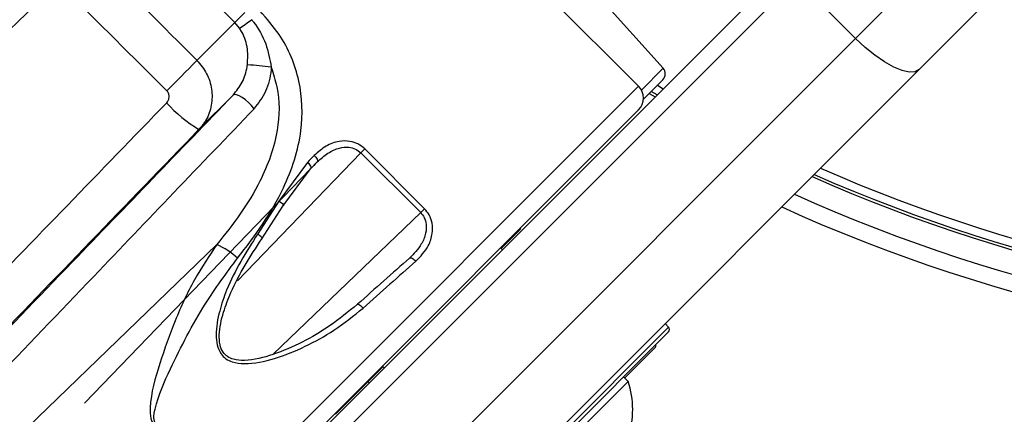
# Paper-space layout '2.5M DUO In-Ground Anchor' of a CAD drawing. Header units: millimetres. Extents: x 20 to 19291, y 40 to 15516.
# Tile 67 of 105: x 6744 to 6861, y 15109 to 15157. Entities that reach past the tile are written whole.
import ezdxf

# ---------------------------------------------------------------- set-up
doc = ezdxf.new("R2010")
doc.units = ezdxf.units.MM
doc.layers.add('COMPONENT_GEOMETRY', color=7, linetype='Continuous')
doc.styles.add('SLDTEXTSTYLE1', font='TXT', dxfattribs={"width": 0.75})
doc.dimstyles.new('SLDDIMSTYLE0', dxfattribs={"dimtxt": 150, "dimasz": 6.604, "dimexe": 0, "dimexo": 0.0625, "dimgap": 37.5, "dimtad": 0, "dimtih": 1, "dimtoh": 1, "dimdec": 0, "dimlfac": 0.5, "dimrnd": 1e-09, "dimzin": 12, "dimdsep": 46, "dimtxsty": 'SLDTEXTSTYLE1', "dimsah": 1, "dimcen": 0.09, "dimadec": 0, "dimazin": 3, "dimtfac": 1, "dimtdec": 0, "dimtofl": 0, "dimtmove": 0, "dimatfit": 3, "dimfxl": 1, "dimfrac": 2, "dimtolj": 1, "dimtzin": 12, "dimarcsym": 0})

# ---------------------------------------------------------------- blocks, each defined once
blk = doc.blocks.new('_D_14')
at = {"layer": 'COMPONENT_GEOMETRY', "color": 7, "ltscale": 2}
for p, q in [((6914.69, 15516.37), (871.44, 15516.37)), ((877.79, 15516.37), (877.79, 12887.47)), ((877.79, 10020.44), (877.79, 12649.34)), ((4187.32, 10020.44), (871.44, 10020.44))]:
    blk.add_line(p, q, dxfattribs=at)
for points in [[(877.79, 15516.37), (876.77, 15509.77), (878.8, 15509.77)], [(877.79, 10020.44), (878.8, 10027.04), (876.77, 10027.04)]]:
    blk.add_solid(points, dxfattribs=at)
at = {"layer": 'COMPONENT_GEOMETRY', "color": 7, "ltscale": 2, "insert": (656.12, 12842.7), "char_height": 150, "attachment_point": 1, "style": 'SLDTEXTSTYLE1'}
blk.add_mtext('2748', dxfattribs=at)

psp = doc.layouts.new('2.5M DUO In-Ground Anchor')

# ---------------------------------------------------------------- linework, layer by layer
at = {"color": 7, "linetype": 'Continuous', "lineweight": 25, "ltscale": 2}
for p, q in [((6817.63, 15148.6), (6795.01, 15171.22)), ((6820.57, 15150.76), (6803.81, 15169.38)), ((6769.33, 15156.22), (6757.07, 15168.47)), ((6843.57, 15154.33), (6855.66, 15166.42)), ((6775.6, 15103.32), (6835.57, 15163.3)), ((6836.5, 15161.4), (6776.53, 15101.42)), ((6836.5, 15161.4), (6843.57, 15154.33)), ((6861.32, 15160.76), (6851.16, 15150.6)), ((6770.56, 15157.44), (6769.33, 15156.22)), ((6764.82, 15151.7), (6769.33, 15156.22)), ((6769.91, 15155.54), (6769.33, 15156.22)), ((6783.6, 15094.35), (6843.57, 15154.33)), ((6851.16, 15150.6), (6791.19, 15090.63)), ((6820.53, 15149.39), (6818.21, 15147.06)), ((6765.06, 15143.46), (6769.15, 15147.56)), ((6818.89, 15147.74), (6819.6, 15147.33)), ((6770.35, 15098.5), (6817.63, 15145.78)), ((6784.89, 15141.11), (6784.43, 15140.64)), ((6792.03, 15133.97), (6784.89, 15141.11)), ((6784.43, 15140.64), (6791.57, 15133.51)), ((6778.4, 15138.74), (6751.39, 15110.71)), ((6778.04, 15139.51), (6774.62, 15134.88)), ((6775.07, 15134.28), (6778.4, 15138.74)), ((6774.62, 15134.88), (6772.08, 15130.96)), ((6772.57, 15130.36), (6775.07, 15134.28)), ((6791.57, 15133.51), (6792.03, 15133.97)), ((6803.32, 15131.33), (6801.21, 15129.21)), ((6767.19, 15129.68), (6742.72, 15106.07)), ((6801.35, 15129.07), (6801.13, 15129.28)), ((6801.35, 15129.07), (6801.13, 15129.28)), ((6821.22, 15119.81), (6820.79, 15120.23)), ((6821.22, 15119.24), (6797.03, 15095.06)), ((6819.57, 15117.32), (6815.98, 15113.73)), ((6787.06, 15115.07), (6781.38, 15109.39)), ((6786.99, 15115.14), (6787.2, 15114.93)), ((6786.99, 15115.14), (6787.2, 15114.93)), ((6816.38, 15113.33), (6815.84, 15113.87)), ((6785.28, 15113.29), (6785.42, 15113.15)), ((6785.28, 15113.29), (6785.42, 15113.15)), ((6816.38, 15113.33), (6802.94, 15099.9))]:
    psp.add_line(p, q, dxfattribs=at)
at = {"color": 8, "linetype": 'Continuous', "lineweight": 25, "ltscale": 2}
for p, q in [((6817.96, 15148.16), (6820.57, 15150.76)), ((6817.63, 15148.6), (6768.6, 15099.58)), ((6819.85, 15147.58), (6819.14, 15147.99)), ((6819.87, 15148.72), (6820.58, 15148.31)), ((6769.67, 15125.33), (6784.43, 15140.64)), ((6779.2, 15139.56), (6778.37, 15138.7)), ((6791.57, 15133.51), (6773.95, 15116.58)), ((6796.47, 15095.06), (6821.22, 15119.81))]:
    psp.add_line(p, q, dxfattribs=at)
at = {"color": 7, "linetype": 'Continuous', "lineweight": 25, "ltscale": 2, "flags": 128}
for points in [[(6747.5, 15160.29), (6744.42, 15157.31), (6741.35, 15154.34), (6738.27, 15151.37), (6735.21, 15148.4), (6732.14, 15145.45), (6729.09, 15142.49), (6726.04, 15139.55), (6722.99, 15136.61)], [(6851.16, 15150.6), (6850.68, 15150.34), (6849.99, 15150.29), (6849.14, 15150.48), (6848.14, 15150.89), (6847.04, 15151.51), (6845.88, 15152.31), (6844.71, 15153.26), (6843.57, 15154.33)], [(6761.22, 15148.07), (6761.8, 15148.65), (6762.37, 15149.23), (6762.92, 15149.78), (6763.42, 15150.29), (6763.88, 15150.75), (6764.27, 15151.15), (6764.59, 15151.47), (6764.82, 15151.7)], [(6771.65, 15145.92), (6771.34, 15146.29), (6770.99, 15146.66), (6770.61, 15146.99), (6770.22, 15147.27), (6769.87, 15147.47), (6769.56, 15147.59), (6769.31, 15147.62), (6769.15, 15147.56)], [(6778.85, 15140.34), (6778.96, 15140.23), (6779.05, 15140.12), (6779.13, 15140), (6779.19, 15139.89), (6779.22, 15139.78), (6779.24, 15139.69), (6779.23, 15139.62), (6779.2, 15139.56)], [(6778.04, 15139.51), (6778.15, 15139.4), (6778.24, 15139.28), (6778.32, 15139.17), (6778.38, 15139.05), (6778.42, 15138.95), (6778.43, 15138.86), (6778.43, 15138.79), (6778.4, 15138.74)], [(6774.62, 15134.88), (6774.78, 15134.78), (6774.92, 15134.68), (6775.03, 15134.58), (6775.11, 15134.49), (6775.16, 15134.41), (6775.17, 15134.34), (6775.14, 15134.3), (6775.07, 15134.28)], [(6772.57, 15130.36), (6772.61, 15130.37), (6772.62, 15130.41), (6772.6, 15130.47), (6772.54, 15130.55), (6772.46, 15130.64), (6772.35, 15130.74), (6772.22, 15130.85), (6772.08, 15130.96)], [(6790.23, 15128.04), (6790.28, 15128.08), (6790.36, 15128.1), (6790.44, 15128.08), (6790.55, 15128.04), (6790.66, 15127.98), (6790.77, 15127.9), (6790.89, 15127.8), (6791, 15127.68)], [(6784.01, 15122.54), (6784.04, 15122.56), (6784.1, 15122.56), (6784.17, 15122.53), (6784.26, 15122.48), (6784.36, 15122.4), (6784.47, 15122.31), (6784.58, 15122.21), (6784.69, 15122.09)]]:
    psp.add_lwpolyline(points, dxfattribs=at)
at = {"color": 7, "linetype": 'Continuous', "lineweight": 25, "ltscale": 4}
for centre, radius, start, end in [((6719.44, 15228.02), 88.32, 304.8462, 305.9962), ((6769.29, 15121.65), 29.56, 81.4279, 86.9775), ((6819.82, 15150.1), 1, 315, 42), ((6816.21, 15147.19), 2, 315, 45), ((6773.16, 15157.25), 16, 221.5755, 239.5637), ((6917.23, 15316.37), 195.21, 246.1709, 293.8291), ((6917.23, 15316.37), 198, 245.8585, 294.1415), ((6917.23, 15316.37), 200, 245.6403, 294.3597), ((6802.61, 15132.03), 1, 315, 340.8419), ((6763.33, 15120.98), 9.51, 48.1568, 66.0795), ((6820.93, 15119.53), 0.4, 315, 45), ((6819.29, 15117.6), 0.4, 315, 15), ((6806.29, 15109.99), 10.63, 341.5409, 18.3384)]:
    psp.add_arc(centre, radius, start, end, dxfattribs=at)
at = {"color": 8, "linetype": 'Continuous', "lineweight": 25, "ltscale": 4}
for radius, start, end in [(193.87, 246.3244, 293.6756), (194.87, 246.2097, 293.7903)]:
    psp.add_arc((6917.23, 15316.37), radius, start, end, dxfattribs=at)
at = {"color": 7, "linetype": 'Continuous', "lineweight": 25, "ltscale": 4}
for centre, major_axis, ratio, start_param, end_param in [((3534.25, 18526.91), (13167.79, -13167.79), 0.005673, 4.964966, 4.965927), ((3530.91, 18523.56), (13171.2, -13164.51), 0.005761, 4.964964, 4.965926), ((6780.95, 15164.43), (229.7, 237.18), 0.005499, 1.651197, 1.755276), ((6784.54, 15160.95), (226.11, 233.7), 0.005671, 1.651188, 1.766574), ((6763.24, 15123.79), (38.96, 40.24), 0.005875, 1.152515, 1.175175), ((6763.82, 15123.24), (38.39, 39.67), 0.00596, 1.152512, 1.175172), ((6776.14, 15110.94), (40.61, 37.45), 0.059649, 1.162099, 1.321197), ((6776.68, 15110.35), (41.18, 38.02), 0.058799, 1.16203, 1.321128)]:
    psp.add_ellipse(centre, major_axis=major_axis, ratio=ratio, start_param=start_param, end_param=end_param, dxfattribs=at)
at = {"color": 7, "linetype": 'Continuous', "lineweight": 25, "ltscale": 2}
for points, knots in [([(6713.95, 15139.39), (6718.22, 15143.47), (6729.17, 15153.94), (6740.1, 15164.4), (6746.78, 15170.79)], [0, 0, 0, 0, 0.389327, 1, 1, 1, 1]), ([(6748.41, 15168.3), (6741.76, 15161.89), (6730.88, 15151.4), (6719.99, 15140.9), (6715.75, 15136.82)], [0, 0, 0, 0, 0.6110516, 1, 1, 1, 1]), ([(6769.68, 15128.07), (6770.72, 15129.41), (6772.79, 15132.09), (6775.67, 15137.09), (6777.58, 15142.85), (6777.36, 15149.23), (6775.34, 15154.23), (6773.16, 15156.69), (6772.37, 15157.59)], [0, 0, 0, 0, 0.151687, 0.303172, 0.526487, 0.711727, 0.894442, 1, 1, 1, 1]), ([(6771.35, 15156.57), (6771.43, 15156.47), (6772.13, 15155.61), (6773.19, 15153.76), (6773.53, 15151.83), (6773.7, 15150.88)], [0, 0, 0, 0, 0.0575564, 0.5375493, 1, 1, 1, 1]), ([(6770.85, 15151.17), (6770.89, 15151.89), (6770.96, 15153.32), (6770.44, 15154.7), (6770.01, 15155.38), (6769.95, 15155.47), (6769.91, 15155.54)], [0, 0, 0, 0, 0.4734043, 0.9315651, 0.9445876, 1, 1, 1, 1]), ([(6764.82, 15151.7), (6765.24, 15151.19), (6766.08, 15150.18), (6766.66, 15148.28), (6766.64, 15146.33), (6766.05, 15144.65), (6765.35, 15143.81), (6765.06, 15143.46)], [0, 0, 0, 0, 0.2115329, 0.4216903, 0.6326321, 0.8479093, 1, 1, 1, 1]), ([(6773.7, 15150.88), (6773.95, 15150.11), (6774.74, 15147.66), (6774.66, 15142.9), (6772.8, 15137.79), (6770.08, 15133.3), (6768.15, 15130.89), (6767.19, 15129.68)], [0, 0, 0, 0, 0.103954, 0.330894, 0.610164, 0.804938, 1, 1, 1, 1]), ([(6769.15, 15147.56), (6769.54, 15148.05), (6770.32, 15149.03), (6770.73, 15150.38), (6770.84, 15151.09), (6770.85, 15151.17)], [0, 0, 0, 0, 0.469248, 0.942623, 1, 1, 1, 1]), ([(6773.7, 15150.88), (6773.69, 15150.77), (6773.62, 15149.79), (6773.18, 15147.93), (6772.15, 15146.59), (6771.65, 15145.92)], [0, 0, 0, 0, 0.058799, 0.535724, 1, 1, 1, 1]), ([(6761.2, 15146.64), (6761.25, 15146.7), (6761.38, 15146.85), (6761.49, 15147.15), (6761.51, 15147.48), (6761.43, 15147.81), (6761.29, 15147.98), (6761.22, 15148.07)], [0, 0, 0, 0, 0.155533, 0.374179, 0.585497, 0.793017, 1, 1, 1, 1]), ([(6737.67, 15114.9), (6741.76, 15119.13), (6752.26, 15130.02), (6762.75, 15140.91), (6769.15, 15147.56)], [0, 0, 0, 0, 0.3889484, 1, 1, 1, 1]), ([(6771.65, 15145.92), (6765.26, 15139.24), (6754.79, 15128.31), (6744.32, 15117.36), (6740.25, 15113.1)], [0, 0, 0, 0, 0.610673, 1, 1, 1, 1]), ([(6784.89, 15141.11), (6784.63, 15141.33), (6784.09, 15141.77), (6783.01, 15142.09), (6781.67, 15142.07), (6780.17, 15141.51), (6779.3, 15140.74), (6778.85, 15140.34)], [0, 0, 0, 0, 0.1423483, 0.2846717, 0.4732568, 0.7288455, 1, 1, 1, 1]), ([(6779.2, 15139.56), (6779.61, 15139.93), (6780.4, 15140.65), (6781.72, 15141.25), (6782.87, 15141.37), (6783.78, 15141.16), (6784.22, 15140.82), (6784.43, 15140.64)], [0, 0, 0, 0, 0.283968, 0.545541, 0.731755, 0.867422, 1, 1, 1, 1]), ([(6791, 15127.68), (6791.55, 15128.27), (6792.47, 15129.23), (6793.01, 15130.89), (6793, 15132.17), (6792.66, 15133.22), (6792.23, 15133.73), (6792.03, 15133.97)], [0, 0, 0, 0, 0.3433729, 0.5659059, 0.7385925, 0.8786975, 1, 1, 1, 1]), ([(6791.57, 15133.51), (6791.72, 15133.32), (6792.07, 15132.9), (6792.29, 15132.02), (6792.2, 15130.92), (6791.6, 15129.46), (6790.75, 15128.58), (6790.23, 15128.04)], [0, 0, 0, 0, 0.112578, 0.245382, 0.414975, 0.641274, 1, 1, 1, 1]), ([(6772.08, 15130.96), (6770.7, 15128.78), (6768.86, 15125.87), (6767.45, 15121.66), (6767.03, 15119.44), (6767.18, 15117.69), (6767.58, 15116.68), (6768.26, 15115.99), (6769.22, 15115.54), (6771.22, 15115.32), (6774.22, 15116.01), (6777.8, 15117.44), (6781.41, 15119.45), (6783.56, 15121.17), (6784.69, 15122.09)], [0, 0, 0, 0, 0.222875, 0.298065, 0.381908, 0.415141, 0.448595, 0.472737, 0.496843, 0.538164, 0.643633, 0.757365, 0.871238, 1, 1, 1, 1]), ([(6784.01, 15122.54), (6782.91, 15121.65), (6779.89, 15119.19), (6775.26, 15116.84), (6771.22, 15115.74), (6769.34, 15115.86), (6768.46, 15116.24), (6767.87, 15116.83), (6767.64, 15117.41), (6767.5, 15118.1), (6767.44, 15119.44), (6767.92, 15121.52), (6769.4, 15125.5), (6771.21, 15128.28), (6772.57, 15130.36)], [0, 0, 0, 0, 0.12991, 0.359386, 0.464769, 0.505001, 0.527937, 0.550681, 0.578411, 0.582677, 0.615146, 0.698783, 0.774581, 1, 1, 1, 1]), ([(6767.19, 15129.68), (6766.27, 15128.3), (6764.38, 15125.46), (6762.13, 15120.61), (6760.33, 15115.48), (6759.19, 15111.55), (6759.21, 15109.13), (6759.45, 15108.42), (6759.65, 15108.18), (6759.74, 15108.07)], [0, 0, 0, 0, 0.2160441, 0.4460689, 0.6762227, 0.9060691, 0.9609645, 0.9824822, 1, 1, 1, 1]), ([(6759.92, 15108.26), (6759.87, 15108.32), (6759.8, 15108.4), (6759.71, 15108.62), (6759.62, 15109.15), (6760.06, 15111.35), (6762.11, 15115.91), (6765.28, 15122.11), (6768.34, 15126.26), (6769.68, 15128.07)], [0, 0, 0, 0, 0.010783, 0.013401, 0.03115, 0.081795, 0.312784, 0.701606, 1, 1, 1, 1])]:
    psp.add_open_spline(points, degree=3, knots=knots, dxfattribs=at)

# ---------------------------------------------------------------- dimensions: what is measured, and where the dimension line sits
at = {"layer": 'COMPONENT_GEOMETRY', "color": 7, "ltscale": 2}
dim = psp.add_linear_dim(base=(877.79, 10020.44), p1=(6917.23, 15516.37), p2=(4189.86, 10020.44), angle=90, dimstyle='SLDDIMSTYLE0', dxfattribs=at)
dim.commit()
dim.dimension.update_dxf_attribs({"geometry": '_D_14', "text_midpoint": (877.79, 12768.4), "dimtype": 160})

doc.saveas('drawing.dxf')
